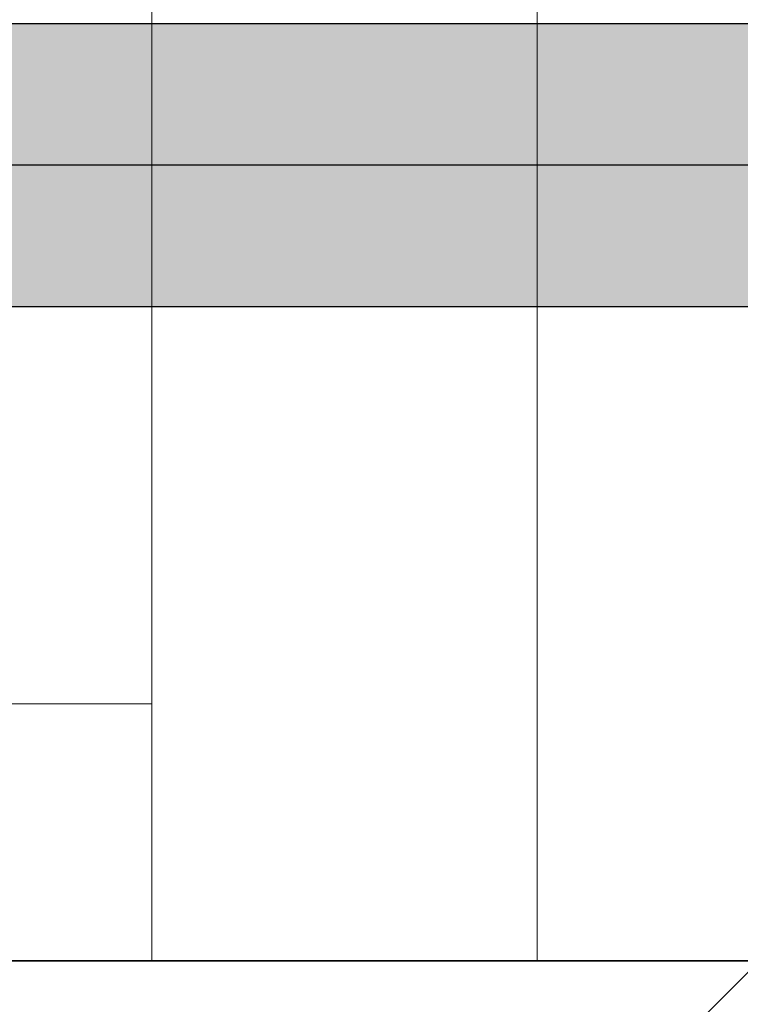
# Model space of a CAD drawing. Extents: x -132 to 668, y -61 to 533.
# Tile 78 of 256: x 375.61 to 378.42, y 179.94 to 183.78. Entities that reach past the tile are written whole.
import ezdxf

# ---------------------------------------------------------------- set-up
doc = ezdxf.new("R2010")
doc.units = 0
doc.layers.get('0').update_dxf_attribs({"lineweight": 5})
for name, color, linetype, lineweight in [('0-Shading', 7, 'Continuous', 5), ('5_EG-AUSBAU', 7, 'Continuous', 25), ('5_EG-BESTAND', 7, 'Continuous', 25), ('5_EG-NEU', 7, 'Continuous', 25)]:
    doc.layers.add(name, color=color, linetype=linetype, lineweight=lineweight)
doc.layers.add('S_Kaltwasser-EG', color=7, linetype='Continuous', lineweight=25, true_color=0x005e00)

# ---------------------------------------------------------------- blocks, each defined once
blk = doc.blocks.new('Shading-A07AMLNO1N', base_point=(373.7258, 182.6603))
at = {"layer": '0-Shading', "color": 98, "true_color": 0x004000}
for points in [[(375.0646, 183.5992), (376.1472, 183.5992), (375.0646, 183.7603)], [(376.1472, 183.5992), (375.0646, 183.7603), (376.1187, 183.7603)], [(376.1472, 183.5992), (379.6649, 183.5992), (376.1187, 183.7603)], [(379.6649, 183.5992), (376.1187, 183.7603), (379.6649, 183.7603)], [(375.0646, 182.6603), (379.6649, 182.6603), (375.0646, 182.8214)], [(379.6649, 182.6603), (375.0646, 182.8214), (379.6649, 182.8214)]]:
    blk.add_solid(points, dxfattribs=at)
at = {"layer": '0-Shading', "color": 98, "true_color": 0x005a00}
for points in [[(375.0646, 183.2103), (379.6649, 183.5992), (375.0646, 183.5992)], [(375.7079, 183.2647), (379.6649, 183.2647), (379.6649, 183.5992)], [(375.0646, 183.2103), (379.3227, 183.2103), (375.7079, 183.2647)], [(379.3227, 183.2103), (375.7079, 183.2647), (379.6649, 183.2647)], [(375.0646, 182.8214), (379.6649, 182.8214), (375.0646, 183.2103)], [(379.6649, 182.8214), (375.0646, 183.2103), (379.6649, 183.2103)]]:
    blk.add_solid(points, dxfattribs=at)
blk = doc.blocks.new('Referenz-A07AMLO71N', base_point=(-89.161, -60.0512))
at = {"layer": '5_EG-AUSBAU', "color": 0, "lineweight": 13}
blk.add_line((367.6542, 181.1121), (376.1269, 181.1121), dxfattribs=at)
at = {"layer": '5_EG-BESTAND', "color": 0, "lineweight": 35}
blk.add_line((389.6557, 180.1121), (368.6542, 180.1121), dxfattribs=at)
at = {"layer": '5_EG-NEU', "color": 0, "lineweight": 13}
for p, q in [((376.1269, 185.612), (376.1269, 180.1121)), ((377.6269, 184.1121), (377.6269, 180.1121))]:
    blk.add_line(p, q, dxfattribs=at)
blk = doc.blocks.new('Steigleitung Sanitär-A07AMLOZ1N', base_point=(372.0059, 173.6263))
at = {"color": 0, "lineweight": -2}
blk.add_line((380.3839, 182.0042), (372.0059, 173.6263), dxfattribs=at)
blk = doc.blocks.new('Sanpress INOX-A07AMLP51N', base_point=(329.8323, 182.1103))
at = {"color": 0, "linetype": 'ByBlock', "lineweight": -2, "ltscale": 0.25}
blk.add_line((380.4899, 183.2103), (374.2396, 183.2103), dxfattribs=at)
blk = doc.blocks.new('Geometrie-A07AMLP91N', base_point=(327.6294, 181.1668))
at = {"layer": 'S_Kaltwasser-EG'}
for p, q in [((379.6649, 183.7603), (375.0646, 183.7603)), ((375.0646, 182.6603), (379.6649, 182.6603))]:
    blk.add_line(p, q, dxfattribs=at)

msp = doc.modelspace()

# ---------------------------------------------------------------- block references
at = {"color": 251, "lineweight": 25, "ltscale": 0.25, "true_color": 0x585858}
msp.add_blockref('Referenz-A07AMLO71N', (-89.161, -60.0512), dxfattribs=at)
msp.add_blockref('Shading-A07AMLNO1N', (373.7258, 182.6603))
at = {"linetype": 'Continuous', "ltscale": 0.13}
msp.add_blockref('Geometrie-A07AMLP91N', (327.6294, 181.1668), dxfattribs=at)
at = {"layer": 'S_Kaltwasser-EG', "ltscale": 0.25}
for name, p in [('Steigleitung Sanitär-A07AMLOZ1N', (372.0059, 173.6263)), ('Sanpress INOX-A07AMLP51N', (329.8323, 182.1103))]:
    msp.add_blockref(name, p, dxfattribs=at)

doc.saveas('drawing.dxf')
